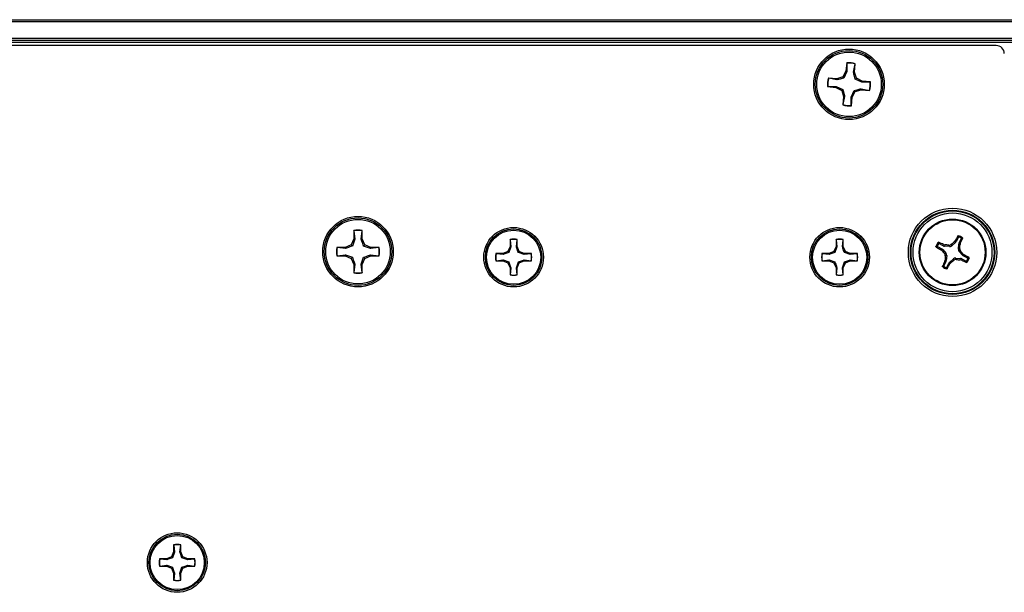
# Model space of a CAD drawing. Header units: inches. Extents: x 0.3 to 33.8, y 0.2 to 21.7.
# Tile 8 of 72: x 4.859 to 5.335, y 9.932 to 10.209. Entities that reach past the tile are written whole.
import ezdxf

# ---------------------------------------------------------------- set-up
doc = ezdxf.new("R2010")
doc.units = ezdxf.units.IN
doc.header["$MEASUREMENT"] = 0

msp = doc.modelspace()

# ---------------------------------------------------------------- linework, layer by layer
at = {"color": 7, "linetype": 'Continuous', "lineweight": 25}
for p, q in [((3.732059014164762, 10.20923298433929), (13.31205901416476, 10.20923298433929)), ((13.31205901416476, 10.2082329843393), (3.732059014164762, 10.2082329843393)), ((3.732059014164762, 10.20023298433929), (13.31205901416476, 10.20023298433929)), ((13.31205901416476, 10.19923298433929), (3.732059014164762, 10.19923298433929)), ((13.31205901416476, 10.19823298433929), (3.732059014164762, 10.19823298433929)), ((5.330624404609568, 10.19673298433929), (3.738493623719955, 10.19673298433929)), ((5.258430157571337, 10.18832153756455), (5.258055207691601, 10.18428397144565)), ((5.258493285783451, 10.1881730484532), (5.258430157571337, 10.18832153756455)), ((5.258493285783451, 10.1881730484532), (5.258523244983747, 10.18414483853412)), ((5.261711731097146, 10.18384873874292), (5.26248294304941, 10.18780254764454)), ((5.262197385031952, 10.1838993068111), (5.262572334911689, 10.18793687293)), ((5.26248294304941, 10.18780254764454), (5.262572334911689, 10.18793687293)), ((5.258055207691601, 10.18428397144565), (5.256607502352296, 10.18153880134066)), ((5.258523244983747, 10.18414483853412), (5.25710609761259, 10.18093812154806)), ((5.258523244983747, 10.18414483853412), (5.258055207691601, 10.18428397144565)), ((5.261711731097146, 10.18384873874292), (5.262197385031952, 10.1838993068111)), ((5.263114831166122, 10.18093449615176), (5.262197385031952, 10.1838993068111)), ((5.253642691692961, 10.18062135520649), (5.249605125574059, 10.18099630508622)), ((5.249739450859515, 10.18090691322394), (5.249605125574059, 10.18099630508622)), ((5.253693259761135, 10.18013570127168), (5.249739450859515, 10.18090691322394)), ((5.256607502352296, 10.18153880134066), (5.253642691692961, 10.18062135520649)), ((5.253693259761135, 10.18013570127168), (5.253642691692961, 10.18062135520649)), ((5.25710609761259, 10.18093812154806), (5.256607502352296, 10.18153880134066)), ((5.262514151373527, 10.18043590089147), (5.263114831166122, 10.18093449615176)), ((5.26572086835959, 10.17901875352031), (5.262514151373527, 10.18043590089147)), ((5.265860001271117, 10.17948679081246), (5.263114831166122, 10.18093449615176)), ((5.26572086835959, 10.17901875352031), (5.265860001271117, 10.17948679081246)), ((5.269749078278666, 10.17904871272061), (5.26572086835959, 10.17901875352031)), ((5.26989756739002, 10.17911184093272), (5.265860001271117, 10.17948679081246)), ((5.269749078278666, 10.17904871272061), (5.26989756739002, 10.17911184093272)), ((5.249368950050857, 10.17691725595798), (5.249220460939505, 10.17685412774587)), ((5.249220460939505, 10.17685412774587), (5.253258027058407, 10.17647917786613)), ((5.249368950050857, 10.17691725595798), (5.253397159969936, 10.17694721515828)), ((5.253397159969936, 10.17694721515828), (5.253258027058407, 10.17647917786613)), ((5.253258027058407, 10.17647917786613), (5.256003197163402, 10.17503147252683)), ((5.253397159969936, 10.17694721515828), (5.256603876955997, 10.17553006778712)), ((5.256603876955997, 10.17553006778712), (5.256003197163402, 10.17503147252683)), ((5.256003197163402, 10.17503147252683), (5.256920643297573, 10.1720666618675)), ((5.260594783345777, 10.17182113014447), (5.262011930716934, 10.17502784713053)), ((5.261062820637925, 10.17168199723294), (5.262510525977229, 10.17442716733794)), ((5.262011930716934, 10.17502784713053), (5.262510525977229, 10.17442716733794)), ((5.262510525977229, 10.17442716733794), (5.265475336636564, 10.17534461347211)), ((5.26542476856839, 10.17583026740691), (5.265475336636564, 10.17534461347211)), ((5.26542476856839, 10.17583026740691), (5.269378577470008, 10.17505905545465)), ((5.265475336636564, 10.17534461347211), (5.269512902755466, 10.17496966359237)), ((5.269378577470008, 10.17505905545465), (5.269512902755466, 10.17496966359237)), ((5.256920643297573, 10.1720666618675), (5.256545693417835, 10.16802909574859)), ((5.256635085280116, 10.16816342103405), (5.256545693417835, 10.16802909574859)), ((5.257406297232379, 10.17211722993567), (5.256635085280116, 10.16816342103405)), ((5.257406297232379, 10.17211722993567), (5.256920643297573, 10.1720666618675)), ((5.260624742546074, 10.16779292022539), (5.260594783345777, 10.17182113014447)), ((5.260594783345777, 10.17182113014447), (5.261062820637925, 10.17168199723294)), ((5.260687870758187, 10.16764443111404), (5.261062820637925, 10.17168199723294)), ((5.260624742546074, 10.16779292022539), (5.260687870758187, 10.16764443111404)), ((5.020308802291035, 10.10725264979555), (5.020308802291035, 10.10319771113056)), ((5.020385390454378, 10.10711063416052), (5.020308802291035, 10.10725264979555)), ((5.020385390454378, 10.10711063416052), (5.020787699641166, 10.10310245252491)), ((5.023989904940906, 10.10310245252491), (5.024392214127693, 10.10711063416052)), ((5.024392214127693, 10.10711063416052), (5.024468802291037, 10.10725264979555)), ((5.024468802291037, 10.10319771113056), (5.024468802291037, 10.10725264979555)), ((5.020308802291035, 10.10319771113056), (5.019121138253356, 10.10033043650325)), ((5.020787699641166, 10.10310245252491), (5.019673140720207, 10.0997784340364)), ((5.020787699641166, 10.10310245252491), (5.020308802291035, 10.10319771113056)), ((5.023989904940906, 10.10310245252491), (5.024468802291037, 10.10319771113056)), ((5.025656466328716, 10.10033043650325), (5.024468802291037, 10.10319771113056)), ((5.095804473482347, 10.10292766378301), (5.095804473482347, 10.09952255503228)), ((5.095868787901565, 10.10280840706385), (5.095804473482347, 10.10292766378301)), ((5.095868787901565, 10.10280840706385), (5.096206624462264, 10.09944256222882)), ((5.098895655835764, 10.09944256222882), (5.099233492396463, 10.10280840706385)), ((5.099233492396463, 10.10280840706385), (5.09929780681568, 10.10292766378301)), ((5.09929780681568, 10.09952255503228), (5.09929780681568, 10.10292766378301)), ((5.253284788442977, 10.10292766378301), (5.253284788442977, 10.09952255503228)), ((5.253349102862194, 10.10280840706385), (5.253284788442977, 10.10292766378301)), ((5.253349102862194, 10.10280840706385), (5.253686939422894, 10.09944256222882)), ((5.256375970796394, 10.09944256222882), (5.256713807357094, 10.10280840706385)), ((5.256713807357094, 10.10280840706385), (5.256778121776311, 10.10292766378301)), ((5.256778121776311, 10.09952255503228), (5.256778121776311, 10.10292766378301)), ((5.310932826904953, 10.10146677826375), (5.309140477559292, 10.09993054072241)), ((5.310445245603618, 10.10184977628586), (5.310833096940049, 10.10231731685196)), ((5.310932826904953, 10.10146677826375), (5.310445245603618, 10.10184977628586)), ((5.310833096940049, 10.10231731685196), (5.311307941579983, 10.1019443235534)), ((5.31235821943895, 10.10401454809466), (5.311307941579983, 10.1019443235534)), ((5.312731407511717, 10.1012221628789), (5.313781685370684, 10.10329238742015)), ((5.016253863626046, 10.09914277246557), (5.012198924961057, 10.09914277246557)), ((5.012340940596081, 10.09906618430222), (5.012198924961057, 10.09914277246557)), ((5.016349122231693, 10.09866387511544), (5.012340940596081, 10.09906618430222)), ((5.019121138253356, 10.10033043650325), (5.016253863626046, 10.09914277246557)), ((5.016349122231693, 10.09866387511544), (5.016253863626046, 10.09914277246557)), ((5.019673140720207, 10.0997784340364), (5.019121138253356, 10.10033043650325)), ((5.025104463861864, 10.0997784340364), (5.025656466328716, 10.10033043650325)), ((5.028428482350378, 10.09866387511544), (5.025104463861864, 10.0997784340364)), ((5.028523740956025, 10.09914277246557), (5.025656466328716, 10.10033043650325)), ((5.028428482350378, 10.09866387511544), (5.028523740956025, 10.09914277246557)), ((5.032436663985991, 10.09906618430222), (5.028428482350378, 10.09866387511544)), ((5.032578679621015, 10.09914277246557), (5.028523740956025, 10.09914277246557)), ((5.032436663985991, 10.09906618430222), (5.032578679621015, 10.09914277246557)), ((5.094807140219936, 10.09711477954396), (5.092399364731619, 10.09611744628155)), ((5.095804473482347, 10.09952255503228), (5.094807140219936, 10.09711477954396)), ((5.095270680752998, 10.0966512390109), (5.094807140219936, 10.09711477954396)), ((5.096206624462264, 10.09944256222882), (5.095270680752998, 10.0966512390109)), ((5.096206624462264, 10.09944256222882), (5.095804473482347, 10.09952255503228)), ((5.098895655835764, 10.09944256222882), (5.09929780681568, 10.09952255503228)), ((5.10029514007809, 10.09711477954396), (5.09929780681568, 10.09952255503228)), ((5.099831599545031, 10.0966512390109), (5.10029514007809, 10.09711477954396)), ((5.102622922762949, 10.09571529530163), (5.099831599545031, 10.0966512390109)), ((5.102702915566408, 10.09611744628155), (5.10029514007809, 10.09711477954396)), ((5.252287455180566, 10.09711477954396), (5.24987967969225, 10.09611744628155)), ((5.253284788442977, 10.09952255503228), (5.252287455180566, 10.09711477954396)), ((5.252750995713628, 10.0966512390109), (5.252287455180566, 10.09711477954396)), ((5.253686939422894, 10.09944256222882), (5.252750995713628, 10.0966512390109)), ((5.253686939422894, 10.09944256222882), (5.253284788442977, 10.09952255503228)), ((5.256375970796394, 10.09944256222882), (5.256778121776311, 10.09952255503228)), ((5.257775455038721, 10.09711477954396), (5.256778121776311, 10.09952255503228)), ((5.25731191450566, 10.0966512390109), (5.257775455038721, 10.09711477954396)), ((5.260103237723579, 10.09571529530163), (5.25731191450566, 10.0966512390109)), ((5.260183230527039, 10.09611744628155), (5.257775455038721, 10.09711477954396)), ((5.3022774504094, 10.09953218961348), (5.304347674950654, 10.09848191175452)), ((5.305069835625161, 10.09990537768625), (5.302999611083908, 10.10095565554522)), ((5.303974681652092, 10.09800706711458), (5.304347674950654, 10.09848191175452)), ((5.3044422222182, 10.09761921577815), (5.303974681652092, 10.09800706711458)), ((5.304825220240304, 10.09810679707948), (5.3044422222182, 10.09761921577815)), ((5.304825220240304, 10.09810679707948), (5.30636145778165, 10.09631444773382)), ((5.305069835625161, 10.09990537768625), (5.305232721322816, 10.10048681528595)), ((5.305232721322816, 10.10048681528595), (5.305821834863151, 10.10033859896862)), ((5.305821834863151, 10.10033859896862), (5.305654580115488, 10.0997415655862)), ((5.308008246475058, 10.09956046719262), (5.305654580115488, 10.0997415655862)), ((5.308008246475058, 10.09956046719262), (5.307793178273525, 10.10021846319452)), ((5.308925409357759, 10.10058853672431), (5.309140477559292, 10.09993054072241)), ((5.312386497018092, 10.098283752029), (5.312567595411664, 10.10063741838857)), ((5.312386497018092, 10.098283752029), (5.313044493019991, 10.09849882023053)), ((5.313164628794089, 10.1004701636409), (5.312567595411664, 10.10063741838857)), ((5.312731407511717, 10.1012221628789), (5.313312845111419, 10.10105927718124)), ((5.313414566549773, 10.0973665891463), (5.312756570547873, 10.09715152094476)), ((5.31429280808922, 10.0953591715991), (5.312756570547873, 10.09715152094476)), ((5.313312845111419, 10.10105927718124), (5.313164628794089, 10.1004701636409)), ((5.01234094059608, 10.09505936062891), (5.012198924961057, 10.09498277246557)), ((5.012198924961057, 10.09498277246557), (5.016253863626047, 10.09498277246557)), ((5.01234094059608, 10.09505936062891), (5.016349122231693, 10.0954616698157)), ((5.016349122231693, 10.0954616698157), (5.016253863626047, 10.09498277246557)), ((5.016253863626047, 10.09498277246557), (5.019121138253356, 10.09379510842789)), ((5.016349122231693, 10.0954616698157), (5.019673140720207, 10.09434711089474)), ((5.019673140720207, 10.09434711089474), (5.019121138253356, 10.09379510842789)), ((5.019121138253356, 10.09379510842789), (5.020308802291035, 10.09092783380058)), ((5.023989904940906, 10.09102309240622), (5.025104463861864, 10.09434711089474)), ((5.024468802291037, 10.09092783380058), (5.025656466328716, 10.09379510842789)), ((5.025104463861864, 10.09434711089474), (5.025656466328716, 10.09379510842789)), ((5.025656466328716, 10.09379510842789), (5.028523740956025, 10.09498277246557)), ((5.028428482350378, 10.0954616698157), (5.032436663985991, 10.09505936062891)), ((5.028428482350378, 10.0954616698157), (5.028523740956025, 10.09498277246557)), ((5.028523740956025, 10.09498277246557), (5.032578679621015, 10.09498277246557)), ((5.032436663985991, 10.09505936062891), (5.032578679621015, 10.09498277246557)), ((5.092399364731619, 10.09611744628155), (5.088994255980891, 10.09611744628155)), ((5.089113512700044, 10.09605313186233), (5.088994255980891, 10.09611744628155)), ((5.089113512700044, 10.09268842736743), (5.088994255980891, 10.09262411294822)), ((5.088994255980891, 10.09262411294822), (5.092399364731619, 10.09262411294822)), ((5.092479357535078, 10.09571529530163), (5.089113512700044, 10.09605313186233)), ((5.089113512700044, 10.09268842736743), (5.092479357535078, 10.09302626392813)), ((5.092479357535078, 10.09571529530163), (5.092399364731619, 10.09611744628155)), ((5.092479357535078, 10.09302626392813), (5.092399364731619, 10.09262411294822)), ((5.092399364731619, 10.09262411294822), (5.094807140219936, 10.09162677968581)), ((5.092479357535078, 10.09302626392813), (5.095270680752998, 10.09209032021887)), ((5.095270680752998, 10.09209032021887), (5.094807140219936, 10.09162677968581)), ((5.098895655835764, 10.08929899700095), (5.099831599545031, 10.09209032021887)), ((5.099831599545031, 10.09209032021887), (5.10029514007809, 10.09162677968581)), ((5.10029514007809, 10.09162677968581), (5.102702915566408, 10.09262411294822)), ((5.102622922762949, 10.09571529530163), (5.102702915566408, 10.09611744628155)), ((5.105988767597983, 10.09605313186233), (5.102622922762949, 10.09571529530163)), ((5.102622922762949, 10.09302626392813), (5.105988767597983, 10.09268842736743)), ((5.102622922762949, 10.09302626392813), (5.102702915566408, 10.09262411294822)), ((5.106108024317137, 10.09611744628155), (5.102702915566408, 10.09611744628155)), ((5.102702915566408, 10.09262411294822), (5.106108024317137, 10.09262411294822)), ((5.105988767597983, 10.09605313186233), (5.106108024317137, 10.09611744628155)), ((5.105988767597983, 10.09268842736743), (5.106108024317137, 10.09262411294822)), ((5.24987967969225, 10.09611744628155), (5.246474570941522, 10.09611744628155)), ((5.246593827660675, 10.09605313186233), (5.246474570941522, 10.09611744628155)), ((5.246593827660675, 10.09268842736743), (5.246474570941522, 10.09262411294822)), ((5.246474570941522, 10.09262411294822), (5.24987967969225, 10.09262411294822)), ((5.249959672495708, 10.09571529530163), (5.246593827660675, 10.09605313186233)), ((5.246593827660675, 10.09268842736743), (5.249959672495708, 10.09302626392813)), ((5.249959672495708, 10.09571529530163), (5.24987967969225, 10.09611744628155)), ((5.249959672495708, 10.09302626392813), (5.24987967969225, 10.09262411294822)), ((5.24987967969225, 10.09262411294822), (5.252287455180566, 10.09162677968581)), ((5.249959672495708, 10.09302626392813), (5.252750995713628, 10.09209032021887)), ((5.252750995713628, 10.09209032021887), (5.252287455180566, 10.09162677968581)), ((5.256375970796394, 10.08929899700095), (5.25731191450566, 10.09209032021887)), ((5.25731191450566, 10.09209032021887), (5.257775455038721, 10.09162677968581)), ((5.257775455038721, 10.09162677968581), (5.260183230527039, 10.09262411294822)), ((5.260103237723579, 10.09571529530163), (5.260183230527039, 10.09611744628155)), ((5.263469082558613, 10.09605313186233), (5.260103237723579, 10.09571529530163)), ((5.260103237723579, 10.09302626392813), (5.263469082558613, 10.09268842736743)), ((5.260103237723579, 10.09302626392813), (5.260183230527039, 10.09262411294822)), ((5.263588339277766, 10.09611744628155), (5.260183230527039, 10.09611744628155)), ((5.260183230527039, 10.09262411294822), (5.263588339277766, 10.09262411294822)), ((5.263469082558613, 10.09605313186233), (5.263588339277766, 10.09611744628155)), ((5.263469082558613, 10.09268842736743), (5.263588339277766, 10.09262411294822)), ((5.306386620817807, 10.09224380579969), (5.305336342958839, 10.09017358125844)), ((5.30570346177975, 10.09609937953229), (5.30636145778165, 10.09631444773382)), ((5.305805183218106, 10.09240669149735), (5.305953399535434, 10.09299580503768)), ((5.306386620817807, 10.09224380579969), (5.305805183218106, 10.09240669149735)), ((5.305953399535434, 10.09299580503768), (5.306550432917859, 10.09282855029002)), ((5.306731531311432, 10.09518221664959), (5.306073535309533, 10.09496714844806)), ((5.306731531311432, 10.09518221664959), (5.306550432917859, 10.09282855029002)), ((5.308185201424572, 10.09199919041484), (5.309977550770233, 10.09353542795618)), ((5.308185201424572, 10.09199919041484), (5.308672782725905, 10.09161619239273)), ((5.310192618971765, 10.09287743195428), (5.309977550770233, 10.09353542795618)), ((5.311109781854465, 10.09390550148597), (5.311324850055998, 10.09324750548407)), ((5.311109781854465, 10.09390550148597), (5.313463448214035, 10.09372440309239)), ((5.313296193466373, 10.09312736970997), (5.313463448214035, 10.09372440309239)), ((5.313885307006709, 10.09297915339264), (5.313296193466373, 10.09312736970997)), ((5.314048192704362, 10.09356059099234), (5.313885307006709, 10.09297915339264)), ((5.314048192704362, 10.09356059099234), (5.316118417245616, 10.09251031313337)), ((5.31429280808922, 10.0953591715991), (5.314675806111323, 10.09584675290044)), ((5.314675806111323, 10.09584675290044), (5.315143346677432, 10.09545890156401)), ((5.315143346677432, 10.09545890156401), (5.31477035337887, 10.09498405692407)), ((5.316840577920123, 10.09393377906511), (5.31477035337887, 10.09498405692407)), ((5.020787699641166, 10.09102309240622), (5.020308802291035, 10.09092783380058)), ((5.020308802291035, 10.09092783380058), (5.020308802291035, 10.08687289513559)), ((5.020787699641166, 10.09102309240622), (5.020385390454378, 10.08701491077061)), ((5.024392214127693, 10.08701491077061), (5.023989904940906, 10.09102309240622)), ((5.023989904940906, 10.09102309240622), (5.024468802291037, 10.09092783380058)), ((5.024468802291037, 10.08687289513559), (5.024468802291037, 10.09092783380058)), ((5.094807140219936, 10.09162677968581), (5.095804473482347, 10.08921900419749)), ((5.096206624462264, 10.08929899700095), (5.095804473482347, 10.08921900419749)), ((5.095804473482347, 10.08921900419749), (5.095804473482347, 10.08581389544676)), ((5.096206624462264, 10.08929899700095), (5.095868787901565, 10.08593315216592)), ((5.099233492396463, 10.08593315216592), (5.098895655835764, 10.08929899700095)), ((5.098895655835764, 10.08929899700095), (5.09929780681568, 10.08921900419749)), ((5.09929780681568, 10.08921900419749), (5.10029514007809, 10.09162677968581)), ((5.09929780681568, 10.08581389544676), (5.09929780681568, 10.08921900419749)), ((5.252287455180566, 10.09162677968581), (5.253284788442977, 10.08921900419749)), ((5.253686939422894, 10.08929899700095), (5.253284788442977, 10.08921900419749)), ((5.253284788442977, 10.08921900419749), (5.253284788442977, 10.08581389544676)), ((5.253686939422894, 10.08929899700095), (5.253349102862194, 10.08593315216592)), ((5.256713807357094, 10.08593315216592), (5.256375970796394, 10.08929899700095)), ((5.256375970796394, 10.08929899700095), (5.256778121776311, 10.08921900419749)), ((5.256778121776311, 10.08921900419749), (5.257775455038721, 10.09162677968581)), ((5.256778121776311, 10.08581389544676), (5.256778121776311, 10.08921900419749)), ((5.306759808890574, 10.08945142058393), (5.30781008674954, 10.09152164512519)), ((5.308284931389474, 10.09114865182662), (5.30781008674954, 10.09152164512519)), ((5.308672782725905, 10.09161619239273), (5.308284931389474, 10.09114865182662)), ((5.020385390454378, 10.08701491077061), (5.020308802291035, 10.08687289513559)), ((5.024392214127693, 10.08701491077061), (5.024468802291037, 10.08687289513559)), ((5.095868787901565, 10.08593315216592), (5.095804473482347, 10.08581389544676)), ((5.099233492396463, 10.08593315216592), (5.09929780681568, 10.08581389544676)), ((5.253349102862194, 10.08593315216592), (5.253284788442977, 10.08581389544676)), ((5.256713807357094, 10.08593315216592), (5.256778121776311, 10.08581389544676)), ((4.933304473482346, 9.955289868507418), (4.933304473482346, 9.95188475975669)), ((4.933368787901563, 9.955170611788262), (4.933304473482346, 9.955289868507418)), ((4.933368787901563, 9.955170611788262), (4.933706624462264, 9.951804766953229)), ((4.936395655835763, 9.951804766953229), (4.936733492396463, 9.955170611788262)), ((4.936733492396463, 9.955170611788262), (4.93679780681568, 9.955289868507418)), ((4.93679780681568, 9.95188475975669), (4.93679780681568, 9.955289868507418)), ((4.932307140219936, 9.94947698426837), (4.929899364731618, 9.948479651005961)), ((4.933304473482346, 9.95188475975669), (4.932307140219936, 9.94947698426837)), ((4.932770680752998, 9.949013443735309), (4.932307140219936, 9.94947698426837)), ((4.933706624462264, 9.951804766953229), (4.932770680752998, 9.949013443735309)), ((4.933706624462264, 9.951804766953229), (4.933304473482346, 9.95188475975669)), ((4.936395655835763, 9.951804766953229), (4.93679780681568, 9.95188475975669)), ((4.937795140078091, 9.94947698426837), (4.93679780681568, 9.95188475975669)), ((4.93733159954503, 9.949013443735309), (4.937795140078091, 9.94947698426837)), ((4.940202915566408, 9.948479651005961), (4.937795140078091, 9.94947698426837)), ((4.929899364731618, 9.948479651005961), (4.92649425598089, 9.948479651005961)), ((4.926613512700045, 9.948415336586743), (4.92649425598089, 9.948479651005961)), ((4.926613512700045, 9.945050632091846), (4.92649425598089, 9.944986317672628)), ((4.92649425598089, 9.944986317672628), (4.929899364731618, 9.944986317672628)), ((4.929979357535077, 9.948077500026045), (4.926613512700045, 9.948415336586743)), ((4.926613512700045, 9.945050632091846), (4.929979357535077, 9.945388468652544)), ((4.929979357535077, 9.948077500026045), (4.929899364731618, 9.948479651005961)), ((4.929979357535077, 9.945388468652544), (4.929899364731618, 9.944986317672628)), ((4.929899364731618, 9.944986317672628), (4.932307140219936, 9.943988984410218)), ((4.929979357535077, 9.945388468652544), (4.932770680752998, 9.944452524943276)), ((4.932770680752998, 9.944452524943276), (4.932307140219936, 9.943988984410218)), ((4.936395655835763, 9.94166120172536), (4.93733159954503, 9.944452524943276)), ((4.940122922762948, 9.948077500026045), (4.93733159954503, 9.949013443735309)), ((4.93733159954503, 9.944452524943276), (4.937795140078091, 9.943988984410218)), ((4.937795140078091, 9.943988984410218), (4.940202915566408, 9.944986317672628)), ((4.940122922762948, 9.948077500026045), (4.940202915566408, 9.948479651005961)), ((4.943488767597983, 9.948415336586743), (4.940122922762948, 9.948077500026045)), ((4.940122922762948, 9.945388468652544), (4.943488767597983, 9.945050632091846)), ((4.940122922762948, 9.945388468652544), (4.940202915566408, 9.944986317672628)), ((4.943608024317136, 9.948479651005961), (4.940202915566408, 9.948479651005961)), ((4.940202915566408, 9.944986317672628), (4.943608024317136, 9.944986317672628)), ((4.943488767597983, 9.948415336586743), (4.943608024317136, 9.948479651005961)), ((4.943488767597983, 9.945050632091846), (4.943608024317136, 9.944986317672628)), ((4.932307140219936, 9.943988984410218), (4.933304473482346, 9.9415812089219)), ((4.933706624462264, 9.94166120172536), (4.933304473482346, 9.9415812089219)), ((4.933304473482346, 9.9415812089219), (4.933304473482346, 9.938176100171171)), ((4.933706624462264, 9.94166120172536), (4.933368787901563, 9.938295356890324)), ((4.936733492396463, 9.938295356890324), (4.936395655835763, 9.94166120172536)), ((4.936395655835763, 9.94166120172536), (4.93679780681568, 9.9415812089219)), ((4.93679780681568, 9.9415812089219), (4.937795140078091, 9.943988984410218)), ((4.93679780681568, 9.938176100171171), (4.93679780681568, 9.9415812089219)), ((4.933368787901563, 9.938295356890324), (4.933304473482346, 9.938176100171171)), ((4.936733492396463, 9.938295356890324), (4.93679780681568, 9.938176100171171))]:
    msp.add_line(p, q, dxfattribs=at)
for centre, radius in [((5.259559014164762, 10.17798298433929), 0.01704854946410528), ((5.259559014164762, 10.17798298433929), 0.01630572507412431), ((5.259559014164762, 10.1779829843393), 0.0156000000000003), ((5.309559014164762, 10.09673298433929), 0.02135206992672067), ((5.309559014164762, 10.09673298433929), 0.02036841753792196), ((5.309559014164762, 10.09673298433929), 0.02003317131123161), ((5.309559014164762, 10.09673298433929), 0.01904951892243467), ((5.022388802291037, 10.09706277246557), 0.01704854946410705), ((5.022388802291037, 10.09706277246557), 0.01630572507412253), ((5.022388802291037, 10.09706277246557), 0.01560000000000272), ((5.309559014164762, 10.09673298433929), 0.01610000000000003), ((5.309559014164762, 10.09673298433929), 0.01575289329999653), ((5.097551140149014, 10.09437077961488), 0.01439854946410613), ((5.097551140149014, 10.09437077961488), 0.01365572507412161), ((5.097551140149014, 10.09437077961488), 0.01310000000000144), ((5.255031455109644, 10.09437077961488), 0.01439854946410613), ((5.255031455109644, 10.09437077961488), 0.01365572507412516), ((5.255031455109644, 10.09437077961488), 0.01310000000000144), ((4.935051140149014, 9.946732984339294), 0.01439854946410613), ((4.935051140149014, 9.946732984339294), 0.01365572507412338), ((4.935051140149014, 9.946732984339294), 0.01309999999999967)]:
    msp.add_circle(centre, radius, dxfattribs=at)
for centre, radius, start, end in [((5.259559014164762, 10.1779829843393), 0.0104000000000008, 73.15746670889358, 96.2313847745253), ((5.259559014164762, 10.1779829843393), 0.01024564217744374, 73.41827507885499, 95.97057640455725), ((5.259559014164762, 10.1779829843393), 0.01040000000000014, 163.1574667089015, 186.2313847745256), ((5.259559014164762, 10.1779829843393), 0.01024564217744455, 163.4182750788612, 185.9705764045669), ((5.259559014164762, 10.1779829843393), 0.010245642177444, 343.4182750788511, 5.97057640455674), ((5.259559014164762, 10.1779829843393), 0.01040000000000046, 343.1574667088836, 6.231384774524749), ((5.259559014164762, 10.1779829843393), 0.01040000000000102, 253.1574667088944, 276.2313847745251), ((5.259559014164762, 10.1779829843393), 0.01024564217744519, 253.4182750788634, 275.970576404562), ((5.022388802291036, 10.09706277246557), 0.01040000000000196, 78.46304096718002, 101.5369590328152), ((5.022388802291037, 10.09706277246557), 0.01024564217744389, 78.7238493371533, 101.2761506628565), ((5.097551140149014, 10.09437077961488), 0.008733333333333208, 78.46304096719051, 101.5369590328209), ((5.097551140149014, 10.09437077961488), 0.008603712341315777, 78.72384933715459, 101.2761506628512), ((5.255031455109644, 10.09437077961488), 0.008733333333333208, 78.4630409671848, 101.5369590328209), ((5.255031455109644, 10.09437077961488), 0.008603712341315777, 78.72384933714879, 101.2761506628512), ((5.309559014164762, 10.09673298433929), 0.00849581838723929, 145.8246787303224, 160.3756292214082), ((5.237505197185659, 9.95647028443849), 0.1591470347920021, 64.81352243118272, 65.76735964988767), ((5.427947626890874, 9.958709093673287), 0.1851919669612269, 129.3821410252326, 129.9931812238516), ((5.450543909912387, 10.02610270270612), 0.159147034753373, 150.4329483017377, 151.3867855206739), ((5.309559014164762, 10.09673298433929), 0.008495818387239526, 55.82467873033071, 70.37562922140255), ((5.309559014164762, 10.09673298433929), 0.008014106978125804, 58.93859437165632, 67.2617135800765), ((5.169296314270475, 10.16878680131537), 0.159147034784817, 334.8135224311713, 335.7673596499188), ((5.022388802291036, 10.09706277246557), 0.01040000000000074, 168.4630409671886, 191.5369590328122), ((5.022388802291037, 10.09706277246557), 0.01024564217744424, 168.7238493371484, 191.2761506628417), ((5.022388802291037, 10.09706277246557), 0.01024564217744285, 348.723849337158, 11.27615066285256), ((5.022388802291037, 10.09706277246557), 0.01039999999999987, 348.4630409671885, 11.53695903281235), ((5.380189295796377, 10.23771788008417), 0.1591470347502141, 240.4329483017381, 241.3867855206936), ((5.309559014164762, 10.09673298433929), 0.008014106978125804, 148.9385943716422, 157.2617135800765), ((5.447582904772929, 10.21512159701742), 0.1851919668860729, 219.3821410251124, 219.9931812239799), ((5.295542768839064, 9.915432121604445), 0.1851919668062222, 86.20712672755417, 86.81816692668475), ((5.128258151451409, 10.11074922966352), 0.1851919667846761, 356.2071267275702, 356.8181669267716), ((5.171535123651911, 9.978344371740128), 0.1851919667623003, 39.38214102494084, 39.99318122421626), ((5.097551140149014, 10.09437077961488), 0.008733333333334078, 168.4630409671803, 191.5369590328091), ((5.097551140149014, 10.09437077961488), 0.008603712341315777, 168.7238493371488, 191.276150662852), ((5.097551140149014, 10.09437077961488), 0.008603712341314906, 348.7238493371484, 11.27615066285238), ((5.097551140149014, 10.09437077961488), 0.008733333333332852, 348.4630409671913, 11.53695903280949), ((5.255031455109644, 10.09437077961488), 0.008733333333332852, 168.4630409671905, 191.5369590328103), ((5.255031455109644, 10.09437077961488), 0.008603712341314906, 168.7238493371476, 191.2761506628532), ((5.255031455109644, 10.09437077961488), 0.008603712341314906, 348.7238493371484, 11.27615066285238), ((5.255031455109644, 10.09437077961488), 0.008733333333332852, 348.4630409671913, 11.53695903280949), ((5.449821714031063, 10.02467916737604), 0.1591470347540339, 154.8135224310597, 155.7673596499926), ((5.490859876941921, 10.08271673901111), 0.1851919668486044, 176.2071267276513, 176.8181669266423), ((5.1911704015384, 10.23475687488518), 0.1851919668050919, 309.3821410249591, 309.9931812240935), ((5.323575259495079, 10.27803384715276), 0.18519196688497, 266.2071267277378, 266.8181669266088), ((5.381612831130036, 10.23699568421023), 0.1591470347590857, 244.8135224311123, 245.7673596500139), ((5.238928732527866, 9.955748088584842), 0.1591470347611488, 60.4329483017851, 61.38678552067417), ((5.309559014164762, 10.09673298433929), 0.008014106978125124, 328.9385943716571, 337.2617135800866), ((5.309559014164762, 10.09673298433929), 0.00849581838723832, 325.8246787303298, 340.375629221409), ((5.309559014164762, 10.09673298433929), 0.008495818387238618, 235.8246787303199, 250.3756292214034), ((5.309559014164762, 10.09673298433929), 0.008014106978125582, 238.9385943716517, 247.2617135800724), ((5.168574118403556, 10.16736326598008), 0.1591470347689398, 330.432948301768, 331.3867855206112), ((5.022388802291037, 10.09706277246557), 0.01040000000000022, 258.4630409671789, 281.5369590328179), ((5.022388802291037, 10.09706277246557), 0.01024564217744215, 258.7238493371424, 281.2761506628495), ((5.097551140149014, 10.09437077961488), 0.008733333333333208, 258.4630409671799, 281.5369590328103), ((5.097551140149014, 10.09437077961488), 0.008603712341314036, 258.7238493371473, 281.2761506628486), ((5.255031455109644, 10.09437077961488), 0.008733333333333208, 258.4630409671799, 281.536959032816), ((5.255031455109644, 10.09437077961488), 0.008603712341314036, 258.7238493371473, 281.2761506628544), ((4.935051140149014, 9.946732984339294), 0.008733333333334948, 78.46304096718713, 101.5369590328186), ((4.935051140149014, 9.946732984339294), 0.008603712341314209, 78.72384933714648, 101.2761506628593), ((4.935051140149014, 9.946732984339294), 0.008733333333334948, 168.4630409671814, 191.536959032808), ((4.935051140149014, 9.946732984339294), 0.008603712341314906, 168.7238493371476, 191.2761506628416), ((4.935051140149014, 9.946732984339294), 0.008603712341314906, 348.7238493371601, 11.27615066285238), ((4.935051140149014, 9.946732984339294), 0.008733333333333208, 348.4630409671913, 11.53695903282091), ((4.935051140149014, 9.946732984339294), 0.008733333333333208, 258.4630409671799, 281.536959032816), ((4.935051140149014, 9.946732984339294), 0.00860371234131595, 258.7238493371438, 281.2761506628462)]:
    msp.add_arc(centre, radius, start, end, dxfattribs=at)
for centre, major_axis, ratio, start_param, end_param in [((5.330619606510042, 10.19279357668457), (-0.002787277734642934, -0.002787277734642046), 0.998782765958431, 2.356803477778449, 3.926381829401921), ((5.309906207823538, 10.1026592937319), (-0.001237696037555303, 0.0009722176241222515), 0.9943069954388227, 2.946332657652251, 3.336852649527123), ((5.303632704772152, 10.09708017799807), (-0.0009722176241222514, -0.001237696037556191), 0.9943069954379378, 2.946332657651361, 3.336852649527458), ((5.305778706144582, 10.10131020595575), (0.0004245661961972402, 0.00151553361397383), 0.9943069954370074, 2.946332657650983, 3.336852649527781), ((5.308121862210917, 10.10112991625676), (-0.0004893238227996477, 0.001497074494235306), 0.9935910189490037, 2.751161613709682, 3.532023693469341), ((5.313955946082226, 10.09817013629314), (0.001497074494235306, 0.0004893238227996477), 0.9935910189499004, 2.751161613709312, 3.532023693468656), ((5.314136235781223, 10.10051329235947), (0.001515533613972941, -0.0004245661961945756), 0.994306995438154, 2.946332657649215, 3.336852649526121), ((5.305162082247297, 10.09529583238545), (-0.001497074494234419, -0.0004893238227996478), 0.9935910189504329, 2.751161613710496, 3.532023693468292), ((5.304981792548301, 10.09295267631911), (-0.001515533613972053, 0.0004245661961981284), 0.9943069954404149, 2.946332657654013, 3.336852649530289), ((5.309211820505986, 10.09080667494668), (0.001237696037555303, -0.0009722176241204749), 0.994306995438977, 2.946332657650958, 3.336852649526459), ((5.310996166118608, 10.09233605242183), (0.0004893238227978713, -0.001497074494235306), 0.993591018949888, 2.751161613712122, 3.532023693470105), ((5.313339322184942, 10.09215576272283), (-0.0004245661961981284, -0.001515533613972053), 0.9943069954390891, 2.946332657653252, 3.336852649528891), ((5.315485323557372, 10.09638579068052), (0.0009722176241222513, 0.001237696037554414), 0.9943069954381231, 2.946332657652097, 3.336852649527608)]:
    msp.add_ellipse(centre, major_axis=major_axis, ratio=ratio, start_param=start_param, end_param=end_param, dxfattribs=at)
for points, knots in [([(5.262514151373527, 10.18043590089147), (5.262304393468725, 10.18128777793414), (5.262007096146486, 10.1824951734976), (5.261778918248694, 10.18354084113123), (5.261711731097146, 10.18384873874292)], [0, 0, 0, 0, 0.705549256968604, 1, 1, 1, 1]), ([(5.25710609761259, 10.18093812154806), (5.256254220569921, 10.18072836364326), (5.255046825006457, 10.18043106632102), (5.254001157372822, 10.18020288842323), (5.253693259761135, 10.18013570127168)], [0, 0, 0, 0, 0.7055492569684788, 1, 1, 1, 1]), ([(5.256603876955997, 10.17553006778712), (5.2568136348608, 10.17467819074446), (5.257110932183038, 10.17347079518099), (5.257339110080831, 10.17242512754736), (5.257406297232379, 10.17211722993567)], [0, 0, 0, 0, 0.7055492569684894, 1, 1, 1, 1]), ([(5.262011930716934, 10.17502784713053), (5.262863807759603, 10.17523760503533), (5.264071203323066, 10.17553490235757), (5.265116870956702, 10.17576308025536), (5.26542476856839, 10.17583026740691)], [0, 0, 0, 0, 0.7055492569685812, 1, 1, 1, 1]), ([(5.025104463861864, 10.0997784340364), (5.02481683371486, 10.10060726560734), (5.024409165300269, 10.1017819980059), (5.024085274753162, 10.10280208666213), (5.023989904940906, 10.10310245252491)], [0, 0, 0, 0, 0.7055492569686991, 1, 1, 1, 1]), ([(5.302530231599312, 10.10150531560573), (5.302546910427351, 10.10152555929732), (5.302580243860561, 10.10156601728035), (5.302650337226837, 10.1016032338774), (5.302727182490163, 10.10161823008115), (5.302787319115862, 10.10161014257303), (5.302818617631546, 10.10159730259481), (5.302825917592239, 10.10159430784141)], [0, 0, 0, 0, 0.224370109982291, 0.448414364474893, 0.6809026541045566, 0.9255748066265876, 1, 1, 1, 1]), ([(5.302694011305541, 10.10086791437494), (5.302665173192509, 10.10097578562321), (5.302607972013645, 10.10118975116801), (5.302556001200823, 10.10140071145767), (5.302530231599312, 10.10150531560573)], [0, 0, 0, 0, 0.5041524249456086, 1, 1, 1, 1]), ([(5.302825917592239, 10.10159430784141), (5.302853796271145, 10.101487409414), (5.302908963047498, 10.10127587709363), (5.30296961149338, 10.10106163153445), (5.302999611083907, 10.10095565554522)], [0, 0, 0, 0, 0.5053526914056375, 1, 1, 1, 1]), ([(5.312121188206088, 10.10463249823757), (5.312136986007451, 10.10465453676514), (5.312168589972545, 10.1046986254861), (5.31224297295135, 10.10473913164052), (5.312328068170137, 10.104756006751), (5.312384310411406, 10.10474220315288), (5.312412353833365, 10.1047353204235)], [0, 0, 0, 0, 0.2526917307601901, 0.5055172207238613, 0.7534417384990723, 1, 1, 1, 1]), ([(5.31235821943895, 10.10401454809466), (5.312319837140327, 10.10411778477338), (5.312242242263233, 10.10432649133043), (5.312161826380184, 10.10452977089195), (5.312121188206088, 10.10463249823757)], [0, 0, 0, 0, 0.4946499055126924, 0.9999999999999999, 0.9999999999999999, 0.9999999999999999, 0.9999999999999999]), ([(5.312656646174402, 10.10412423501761), (5.312631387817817, 10.10413203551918), (5.312580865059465, 10.10414763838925), (5.312500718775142, 10.10413757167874), (5.312429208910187, 10.10410330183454), (5.312382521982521, 10.10405753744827), (5.312363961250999, 10.10402470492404), (5.31235821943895, 10.10401454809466)], [0, 0, 0, 0, 0.2255496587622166, 0.4511532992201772, 0.6755815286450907, 0.8996402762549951, 1, 1, 1, 1]), ([(5.312412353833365, 10.1047353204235), (5.312453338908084, 10.10463569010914), (5.312535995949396, 10.10443475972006), (5.312616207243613, 10.1042283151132), (5.312656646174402, 10.10412423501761)], [0, 0, 0, 0, 0.4958449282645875, 0.9999999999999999, 0.9999999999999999, 0.9999999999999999, 0.9999999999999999]), ([(5.313693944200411, 10.10359798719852), (5.313801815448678, 10.10362682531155), (5.314015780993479, 10.10368402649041), (5.314226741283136, 10.10373599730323), (5.314331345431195, 10.10376176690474)], [0, 0, 0, 0, 0.5041524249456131, 1, 1, 1, 1]), ([(5.313781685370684, 10.10329238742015), (5.313791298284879, 10.10331701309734), (5.313810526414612, 10.10336627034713), (5.313806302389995, 10.10344693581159), (5.313777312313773, 10.10352074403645), (5.313735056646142, 10.1035706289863), (5.313703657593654, 10.10359152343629), (5.313693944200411, 10.10359798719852)], [0, 0, 0, 0, 0.2255496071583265, 0.4511532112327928, 0.6755811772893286, 0.89964004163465, 1, 1, 1, 1]), ([(5.31442033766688, 10.10346608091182), (5.314313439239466, 10.10343820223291), (5.314101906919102, 10.10338303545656), (5.313887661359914, 10.10332238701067), (5.313781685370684, 10.10329238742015)], [0, 0, 0, 0, 0.5053526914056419, 1, 1, 1, 1]), ([(5.314331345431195, 10.10376176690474), (5.314351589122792, 10.10374508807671), (5.314392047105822, 10.1037117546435), (5.314429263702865, 10.10364166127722), (5.314444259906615, 10.10356481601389), (5.314436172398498, 10.10350467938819), (5.314423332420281, 10.10347338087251), (5.31442033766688, 10.10346608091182)], [0, 0, 0, 0, 0.224370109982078, 0.4484143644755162, 0.68090265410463, 0.9255748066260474, 1, 1, 1, 1]), ([(5.019673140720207, 10.0997784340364), (5.018844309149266, 10.09949080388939), (5.017669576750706, 10.0990831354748), (5.016649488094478, 10.09875924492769), (5.016349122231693, 10.09866387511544)], [0, 0, 0, 0, 0.705549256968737, 1, 1, 1, 1]), ([(5.095270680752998, 10.0966512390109), (5.094574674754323, 10.09640970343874), (5.093588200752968, 10.09606736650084), (5.09273158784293, 10.09579538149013), (5.092479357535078, 10.09571529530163)], [0, 0, 0, 0, 0.705549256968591, 0.9999999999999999, 0.9999999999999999, 0.9999999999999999, 0.9999999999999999]), ([(5.099831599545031, 10.0966512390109), (5.099590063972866, 10.09734724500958), (5.099247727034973, 10.09833371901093), (5.098975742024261, 10.09919033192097), (5.098895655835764, 10.09944256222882)], [0, 0, 0, 0, 0.7055492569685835, 0.9999999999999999, 0.9999999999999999, 0.9999999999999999, 0.9999999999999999]), ([(5.252750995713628, 10.0966512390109), (5.252054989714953, 10.09640970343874), (5.251068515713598, 10.09606736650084), (5.25021190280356, 10.09579538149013), (5.249959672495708, 10.09571529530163)], [0, 0, 0, 0, 0.705549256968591, 0.9999999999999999, 0.9999999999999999, 0.9999999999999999, 0.9999999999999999]), ([(5.25731191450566, 10.0966512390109), (5.257070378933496, 10.09734724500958), (5.256728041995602, 10.09833371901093), (5.256456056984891, 10.09919033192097), (5.256375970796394, 10.09944256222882)], [0, 0, 0, 0, 0.7055492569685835, 0.9999999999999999, 0.9999999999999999, 0.9999999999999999, 0.9999999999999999]), ([(5.301659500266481, 10.09929515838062), (5.301637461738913, 10.09931095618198), (5.301593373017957, 10.09934256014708), (5.301552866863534, 10.09941694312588), (5.301535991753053, 10.09950203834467), (5.301549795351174, 10.09955828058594), (5.30155667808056, 10.0995863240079)], [0, 0, 0, 0, 0.2526917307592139, 0.5055172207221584, 0.7534417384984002, 1, 1, 1, 1]), ([(5.30155667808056, 10.0995863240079), (5.301656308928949, 10.09962730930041), (5.301857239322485, 10.09970996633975), (5.302063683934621, 10.09979017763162), (5.302167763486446, 10.09983061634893)], [0, 0, 0, 0, 0.4958475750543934, 1, 1, 1, 1]), ([(5.3022774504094, 10.09953218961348), (5.302174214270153, 10.09949380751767), (5.301965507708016, 10.09941621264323), (5.301762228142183, 10.09933579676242), (5.301659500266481, 10.09929515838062)], [0, 0, 0, 0, 0.4946473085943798, 0.9999999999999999, 0.9999999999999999, 0.9999999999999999, 0.9999999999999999]), ([(5.302167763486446, 10.09983061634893), (5.302159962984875, 10.09980535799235), (5.302144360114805, 10.099754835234), (5.302154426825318, 10.09967468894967), (5.302188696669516, 10.09960317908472), (5.302234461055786, 10.09955649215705), (5.302267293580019, 10.09953793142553), (5.3022774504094, 10.09953218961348)], [0, 0, 0, 0, 0.2255496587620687, 0.4511532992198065, 0.6755815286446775, 0.8996402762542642, 1, 1, 1, 1]), ([(5.302999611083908, 10.10095565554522), (5.302974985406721, 10.10096526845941), (5.302925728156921, 10.10098449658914), (5.302845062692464, 10.10098027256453), (5.302771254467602, 10.1009512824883), (5.302721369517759, 10.10090902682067), (5.302700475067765, 10.10087762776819), (5.302694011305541, 10.10086791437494)], [0, 0, 0, 0, 0.2255496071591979, 0.451153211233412, 0.6755811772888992, 0.899640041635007, 1, 1, 1, 1]), ([(5.307793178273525, 10.10021846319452), (5.307967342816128, 10.10022362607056), (5.308315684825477, 10.10023395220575), (5.308696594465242, 10.10041008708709), (5.308879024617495, 10.10055236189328), (5.308925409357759, 10.10058853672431)], [0, 0, 0, 0, 0.4271587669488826, 0.854349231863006, 1, 1, 1, 1]), ([(5.313044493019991, 10.09849882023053), (5.313049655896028, 10.09832465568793), (5.313059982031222, 10.09797631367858), (5.313236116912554, 10.09759540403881), (5.313378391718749, 10.09741297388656), (5.313414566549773, 10.0973665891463)], [0, 0, 0, 0, 0.4271587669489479, 0.8543492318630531, 1, 1, 1, 1]), ([(5.019673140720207, 10.09434711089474), (5.019960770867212, 10.0935182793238), (5.020368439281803, 10.09234354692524), (5.020692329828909, 10.09132345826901), (5.020787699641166, 10.09102309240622)], [0, 0, 0, 0, 0.705549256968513, 0.9999999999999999, 0.9999999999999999, 0.9999999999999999, 0.9999999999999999]), ([(5.025104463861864, 10.09434711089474), (5.025933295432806, 10.09463474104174), (5.027108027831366, 10.09504240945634), (5.028128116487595, 10.09536630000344), (5.028428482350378, 10.0954616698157)], [0, 0, 0, 0, 0.7055492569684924, 1, 1, 1, 1]), ([(5.095270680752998, 10.09209032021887), (5.095512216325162, 10.09139431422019), (5.095854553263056, 10.09040784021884), (5.096126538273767, 10.0895512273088), (5.096206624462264, 10.08929899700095)], [0, 0, 0, 0, 0.7055492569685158, 1, 1, 1, 1]), ([(5.099831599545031, 10.09209032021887), (5.100527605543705, 10.09233185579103), (5.101514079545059, 10.09267419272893), (5.102370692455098, 10.09294617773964), (5.102622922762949, 10.09302626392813)], [0, 0, 0, 0, 0.7055492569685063, 1, 1, 1, 1]), ([(5.252750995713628, 10.09209032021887), (5.252992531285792, 10.09139431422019), (5.253334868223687, 10.09040784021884), (5.253606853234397, 10.0895512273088), (5.253686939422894, 10.08929899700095)], [0, 0, 0, 0, 0.7055492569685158, 1, 1, 1, 1]), ([(5.25731191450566, 10.09209032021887), (5.258007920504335, 10.09233185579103), (5.25899439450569, 10.09267419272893), (5.259851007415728, 10.09294617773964), (5.260103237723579, 10.09302626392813)], [0, 0, 0, 0, 0.7055492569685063, 1, 1, 1, 1]), ([(5.306073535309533, 10.09496714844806), (5.306068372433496, 10.09514131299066), (5.306058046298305, 10.09548965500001), (5.305881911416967, 10.09587056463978), (5.305739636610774, 10.09605299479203), (5.30570346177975, 10.09609937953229)], [0, 0, 0, 0, 0.427158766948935, 0.8543492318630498, 1, 1, 1, 1]), ([(5.311324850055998, 10.09324750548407), (5.311150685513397, 10.09324234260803), (5.310802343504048, 10.09323201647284), (5.310421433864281, 10.0930558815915), (5.310239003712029, 10.09291360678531), (5.310192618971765, 10.09287743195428)], [0, 0, 0, 0, 0.4271587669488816, 0.854349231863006, 1, 1, 1, 1]), ([(5.316118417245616, 10.09251031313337), (5.316143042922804, 10.09250070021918), (5.316192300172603, 10.09248147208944), (5.316272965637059, 10.09248569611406), (5.316346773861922, 10.09251468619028), (5.316396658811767, 10.09255694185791), (5.316417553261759, 10.0925883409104), (5.316424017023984, 10.09259805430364)], [0, 0, 0, 0, 0.2255496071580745, 0.4511532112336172, 0.6755811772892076, 0.89964004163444, 1, 1, 1, 1]), ([(5.316292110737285, 10.09187166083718), (5.316264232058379, 10.09197855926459), (5.316209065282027, 10.09219009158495), (5.316148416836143, 10.09240433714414), (5.316118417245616, 10.09251031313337)], [0, 0, 0, 0, 0.5053526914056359, 1, 1, 1, 1]), ([(5.316587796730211, 10.09196065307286), (5.316571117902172, 10.09194040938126), (5.316537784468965, 10.09189995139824), (5.316467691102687, 10.09186273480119), (5.31639084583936, 10.09184773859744), (5.316330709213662, 10.09185582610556), (5.316299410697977, 10.09186866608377), (5.316292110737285, 10.09187166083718)], [0, 0, 0, 0, 0.2243701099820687, 0.4484143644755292, 0.6809026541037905, 0.925574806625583, 1, 1, 1, 1]), ([(5.316424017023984, 10.09259805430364), (5.316452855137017, 10.09249018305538), (5.316510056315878, 10.09227621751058), (5.3165620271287, 10.09206525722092), (5.316587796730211, 10.09196065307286)], [0, 0, 0, 0, 0.5041524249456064, 1, 1, 1, 1]), ([(5.316840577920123, 10.09393377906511), (5.31694381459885, 10.09397216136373), (5.317152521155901, 10.09404975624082), (5.31735580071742, 10.09413017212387), (5.317458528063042, 10.09417081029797)], [0, 0, 0, 0, 0.4946499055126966, 0.9999999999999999, 0.9999999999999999, 0.9999999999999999, 0.9999999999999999]), ([(5.316950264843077, 10.09363535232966), (5.316958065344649, 10.09366061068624), (5.31697366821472, 10.09371113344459), (5.316963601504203, 10.09379127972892), (5.316929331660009, 10.09386278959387), (5.316883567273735, 10.09390947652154), (5.316850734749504, 10.09392803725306), (5.316840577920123, 10.09393377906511)], [0, 0, 0, 0, 0.2255496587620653, 0.4511532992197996, 0.6755815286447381, 0.8996402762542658, 1, 1, 1, 1]), ([(5.317561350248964, 10.09387964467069), (5.317461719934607, 10.09383865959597), (5.317260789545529, 10.09375600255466), (5.317054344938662, 10.09367579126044), (5.316950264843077, 10.09363535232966)], [0, 0, 0, 0, 0.4958449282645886, 1, 1, 1, 1]), ([(5.317458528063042, 10.09417081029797), (5.317480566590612, 10.09415501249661), (5.317524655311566, 10.09412340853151), (5.317565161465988, 10.0940490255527), (5.317582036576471, 10.09396393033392), (5.317568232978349, 10.09390768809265), (5.317561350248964, 10.09387964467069)], [0, 0, 0, 0, 0.2526917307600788, 0.5055172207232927, 0.7534417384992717, 1, 1, 1, 1]), ([(5.304786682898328, 10.08970420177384), (5.304766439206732, 10.08972088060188), (5.304725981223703, 10.08975421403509), (5.304688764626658, 10.08982430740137), (5.304673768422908, 10.0899011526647), (5.304681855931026, 10.08996128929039), (5.304694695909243, 10.08999258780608), (5.304697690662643, 10.08999988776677)], [0, 0, 0, 0, 0.2243701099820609, 0.4484143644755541, 0.6809026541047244, 0.9255748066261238, 1, 1, 1, 1]), ([(5.304697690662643, 10.08999988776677), (5.304804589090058, 10.09002776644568), (5.305016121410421, 10.09008293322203), (5.305230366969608, 10.09014358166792), (5.305336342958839, 10.09017358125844)], [0, 0, 0, 0, 0.5053526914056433, 1, 1, 1, 1]), ([(5.305424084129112, 10.08986798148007), (5.305316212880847, 10.08983914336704), (5.305102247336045, 10.08978194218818), (5.304891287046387, 10.08972997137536), (5.304786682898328, 10.08970420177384)], [0, 0, 0, 0, 0.5041524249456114, 1, 1, 1, 1]), ([(5.305336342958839, 10.09017358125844), (5.305326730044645, 10.09014895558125), (5.305307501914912, 10.09009969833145), (5.305311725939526, 10.090019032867), (5.305340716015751, 10.08994522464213), (5.305382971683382, 10.08989533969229), (5.305414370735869, 10.0898744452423), (5.305424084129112, 10.08986798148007)], [0, 0, 0, 0, 0.2255496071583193, 0.4511532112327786, 0.6755811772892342, 0.8996400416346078, 1, 1, 1, 1]), ([(5.306461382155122, 10.08934173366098), (5.306486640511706, 10.08933393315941), (5.306537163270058, 10.08931833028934), (5.306617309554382, 10.08932839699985), (5.306688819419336, 10.08936266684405), (5.306735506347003, 10.08940843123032), (5.306754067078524, 10.08944126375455), (5.306759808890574, 10.08945142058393)], [0, 0, 0, 0, 0.2255496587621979, 0.4511532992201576, 0.6755815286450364, 0.8996402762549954, 1, 1, 1, 1]), ([(5.306705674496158, 10.08873064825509), (5.306664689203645, 10.08883027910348), (5.306582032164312, 10.08903120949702), (5.306501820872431, 10.08923765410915), (5.306461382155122, 10.08934173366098)], [0, 0, 0, 0, 0.4958475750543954, 1, 1, 1, 1]), ([(5.306996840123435, 10.08883347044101), (5.306981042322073, 10.08881143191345), (5.30694943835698, 10.08876734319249), (5.306875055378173, 10.08872683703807), (5.306789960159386, 10.08870996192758), (5.306733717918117, 10.08872376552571), (5.306705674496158, 10.08873064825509)], [0, 0, 0, 0, 0.2526917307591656, 0.5055172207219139, 0.7534417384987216, 1, 1, 1, 1]), ([(5.306759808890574, 10.08945142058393), (5.30679819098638, 10.08934818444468), (5.30687578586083, 10.08913947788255), (5.306956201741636, 10.08893619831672), (5.306996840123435, 10.08883347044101)], [0, 0, 0, 0, 0.4946473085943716, 1, 1, 1, 1]), ([(4.93733159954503, 9.949013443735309), (4.937090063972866, 9.949709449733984), (4.936747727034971, 9.95069592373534), (4.936475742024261, 9.951552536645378), (4.936395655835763, 9.951804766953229)], [0, 0, 0, 0, 0.7055492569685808, 0.9999999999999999, 0.9999999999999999, 0.9999999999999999, 0.9999999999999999]), ([(4.932770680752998, 9.949013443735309), (4.932074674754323, 9.948771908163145), (4.931088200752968, 9.948429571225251), (4.930231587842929, 9.948157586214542), (4.929979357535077, 9.948077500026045)], [0, 0, 0, 0, 0.7055492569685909, 0.9999999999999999, 0.9999999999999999, 0.9999999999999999, 0.9999999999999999]), ([(4.932770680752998, 9.944452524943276), (4.933012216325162, 9.943756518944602), (4.933354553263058, 9.942770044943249), (4.933626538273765, 9.941913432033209), (4.933706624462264, 9.94166120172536)], [0, 0, 0, 0, 0.7055492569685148, 0.9999999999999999, 0.9999999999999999, 0.9999999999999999, 0.9999999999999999]), ([(4.93733159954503, 9.944452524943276), (4.938027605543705, 9.944694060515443), (4.93901407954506, 9.945036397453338), (4.939870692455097, 9.945308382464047), (4.940122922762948, 9.945388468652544)], [0, 0, 0, 0, 0.7055492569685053, 1, 1, 1, 1])]:
    msp.add_open_spline(points, degree=3, knots=knots, dxfattribs=at)

doc.saveas('drawing.dxf')
